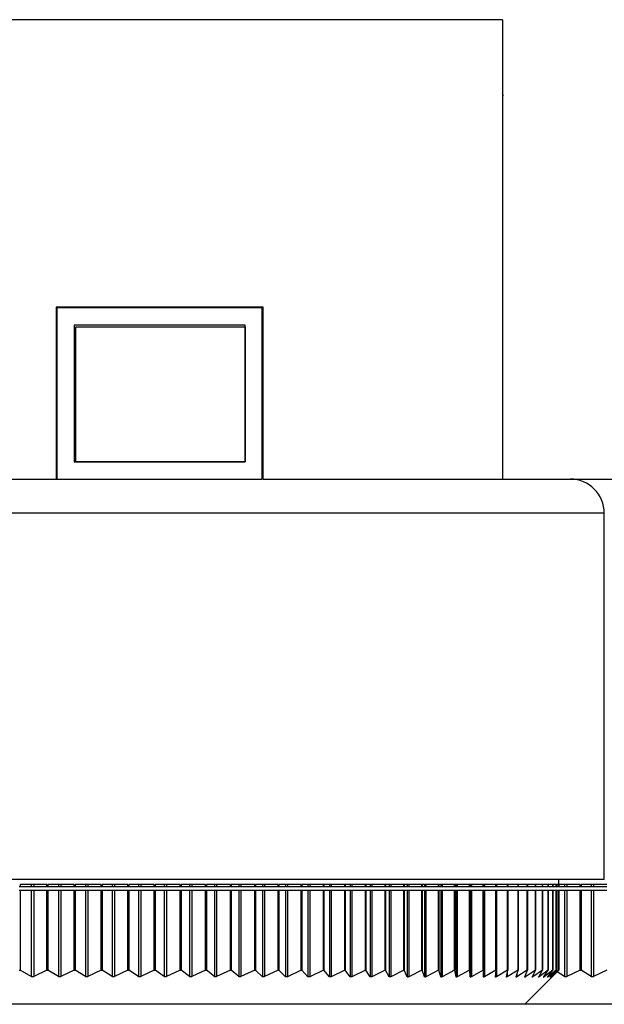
# Model space of a CAD drawing. Header units: millimetres. Extents: x 243 to 1086, y 477 to 680.
# Tile 2 of 23: x 274 to 291, y 477 to 505. Entities that reach past the tile are written whole.
import ezdxf

# ---------------------------------------------------------------- set-up
doc = ezdxf.new("R2010")
doc.units = ezdxf.units.MM

msp = doc.modelspace()

# ---------------------------------------------------------------- linework, layer by layer
at = {"color": 7, "linetype": 'Continuous', "lineweight": 25}
for p, q in [((287.755, 505.382), (242.755, 505.382)), ((287.755, 505.382), (287.755, 491.957)), ((287.785, 503.158), (287.755, 503.211)), ((280.755, 496.982), (274.705, 496.982)), ((274.705, 496.982), (274.705, 491.957)), ((274.73, 496.957), (274.73, 491.957)), ((280.73, 496.957), (274.73, 496.957)), ((280.73, 491.957), (280.73, 496.957)), ((280.755, 491.957), (280.755, 496.982)), ((275.23, 496.457), (275.23, 492.457)), ((280.23, 496.457), (275.23, 496.457)), ((275.28, 496.407), (280.23, 496.407)), ((275.28, 492.457), (275.28, 496.407)), ((280.23, 492.457), (280.23, 496.457)), ((280.23, 496.407), (280.23, 492.457)), ((275.23, 492.457), (280.23, 492.457)), ((280.23, 492.457), (275.28, 492.457)), ((251.73, 491.957), (274.73, 491.957)), ((274.73, 491.957), (280.73, 491.957)), ((280.755, 491.957), (289.73, 491.957)), ((289.73, 491.957), (303.73, 491.957)), ((290.73, 480.257), (290.73, 490.957)), ((290.73, 480.257), (250.73, 480.257)), ((289.405, 480.107), (289.405, 480.257)), ((273.624, 480.045), (273.657, 480.045)), ((274.432, 480.107), (273.657, 480.107)), ((273.657, 480.107), (273.657, 480.045)), ((273.657, 480.045), (273.98, 480.045)), ((273.98, 480.107), (273.98, 480.045)), ((273.98, 480.045), (274.049, 480.045)), ((274.049, 480.107), (274.049, 480.045)), ((274.049, 480.045), (274.432, 480.045)), ((274.432, 480.045), (274.432, 480.107)), ((274.432, 480.045), (274.464, 480.045)), ((275.232, 480.107), (274.464, 480.107)), ((274.464, 480.107), (274.464, 480.045)), ((274.464, 480.045), (274.776, 480.045)), ((274.776, 480.107), (274.776, 480.045)), ((274.776, 480.045), (274.845, 480.045)), ((274.845, 480.107), (274.845, 480.045)), ((274.845, 480.045), (275.232, 480.045)), ((275.232, 480.045), (275.232, 480.107)), ((275.232, 480.045), (275.263, 480.045)), ((276.024, 480.107), (275.263, 480.107)), ((275.263, 480.107), (275.263, 480.045)), ((275.263, 480.045), (275.564, 480.045)), ((275.564, 480.107), (275.564, 480.045)), ((275.564, 480.045), (275.632, 480.045)), ((275.632, 480.107), (275.632, 480.045)), ((275.632, 480.045), (276.024, 480.045)), ((276.024, 480.045), (276.024, 480.107)), ((276.024, 480.045), (276.054, 480.045)), ((276.806, 480.107), (276.054, 480.107)), ((276.054, 480.107), (276.054, 480.045)), ((276.054, 480.045), (276.343, 480.045)), ((276.343, 480.107), (276.343, 480.045)), ((276.343, 480.045), (276.41, 480.045)), ((276.41, 480.107), (276.41, 480.045)), ((276.41, 480.045), (276.806, 480.045)), ((276.806, 480.045), (276.806, 480.107)), ((276.806, 480.045), (276.835, 480.045)), ((277.576, 480.107), (276.835, 480.107)), ((276.835, 480.107), (276.835, 480.045)), ((276.835, 480.045), (277.111, 480.045)), ((277.111, 480.107), (277.111, 480.045)), ((277.111, 480.045), (277.177, 480.045)), ((277.177, 480.107), (277.177, 480.045)), ((277.177, 480.045), (277.576, 480.045)), ((277.576, 480.045), (277.576, 480.107)), ((277.576, 480.045), (277.604, 480.045)), ((278.333, 480.107), (277.604, 480.107)), ((277.604, 480.107), (277.604, 480.045)), ((277.604, 480.045), (277.867, 480.045)), ((277.867, 480.107), (277.867, 480.045)), ((277.867, 480.045), (277.931, 480.045)), ((277.931, 480.107), (277.931, 480.045)), ((277.931, 480.045), (278.333, 480.045)), ((278.333, 480.045), (278.333, 480.107)), ((278.333, 480.045), (278.359, 480.045)), ((279.075, 480.107), (278.359, 480.107)), ((278.359, 480.107), (278.359, 480.045)), ((278.359, 480.045), (278.609, 480.045)), ((278.609, 480.107), (278.609, 480.045)), ((278.609, 480.045), (278.672, 480.045)), ((278.672, 480.107), (278.672, 480.045)), ((278.672, 480.045), (279.075, 480.045)), ((279.075, 480.045), (279.075, 480.107)), ((279.075, 480.045), (279.1, 480.045)), ((279.801, 480.107), (279.1, 480.107)), ((279.1, 480.107), (279.1, 480.045)), ((279.1, 480.045), (279.335, 480.045)), ((279.335, 480.107), (279.335, 480.045)), ((279.335, 480.045), (279.397, 480.045)), ((279.397, 480.107), (279.397, 480.045)), ((279.397, 480.045), (279.801, 480.045)), ((279.801, 480.045), (279.801, 480.107)), ((279.801, 480.045), (279.825, 480.045)), ((280.51, 480.107), (279.825, 480.107)), ((279.825, 480.107), (279.825, 480.045)), ((279.825, 480.045), (280.045, 480.045)), ((280.045, 480.107), (280.045, 480.045)), ((280.045, 480.045), (280.106, 480.045)), ((280.106, 480.107), (280.106, 480.045)), ((280.106, 480.045), (280.51, 480.045)), ((280.51, 480.045), (280.51, 480.107)), ((280.51, 480.045), (280.532, 480.045)), ((281.2, 480.107), (280.532, 480.107)), ((280.532, 480.107), (280.532, 480.045)), ((280.532, 480.045), (280.737, 480.045)), ((280.737, 480.107), (280.737, 480.045)), ((280.737, 480.045), (280.796, 480.045)), ((280.796, 480.107), (280.796, 480.045)), ((280.796, 480.045), (281.2, 480.045)), ((281.2, 480.045), (281.2, 480.107)), ((281.2, 480.045), (281.22, 480.045)), ((281.869, 480.107), (281.22, 480.107)), ((281.22, 480.107), (281.22, 480.045)), ((281.22, 480.045), (281.41, 480.045)), ((281.41, 480.107), (281.41, 480.045)), ((281.41, 480.045), (281.467, 480.045)), ((281.467, 480.107), (281.467, 480.045)), ((281.467, 480.045), (281.869, 480.045)), ((281.869, 480.045), (281.869, 480.107)), ((281.869, 480.045), (281.888, 480.045)), ((282.517, 480.107), (281.888, 480.107)), ((281.888, 480.107), (281.888, 480.045)), ((281.888, 480.045), (282.062, 480.045)), ((282.062, 480.107), (282.062, 480.045)), ((282.062, 480.045), (282.117, 480.045)), ((282.117, 480.107), (282.117, 480.045)), ((282.117, 480.045), (282.517, 480.045)), ((282.517, 480.045), (282.517, 480.107)), ((282.517, 480.045), (282.535, 480.045)), ((283.142, 480.107), (282.535, 480.107)), ((282.535, 480.107), (282.535, 480.045)), ((282.535, 480.045), (282.692, 480.045)), ((282.692, 480.107), (282.692, 480.045)), ((282.692, 480.045), (282.746, 480.045)), ((282.746, 480.107), (282.746, 480.045)), ((282.746, 480.045), (283.142, 480.045)), ((283.142, 480.045), (283.142, 480.107)), ((283.142, 480.045), (283.159, 480.045)), ((283.744, 480.107), (283.159, 480.107)), ((283.159, 480.107), (283.159, 480.045)), ((283.159, 480.045), (283.299, 480.045)), ((283.299, 480.107), (283.299, 480.045)), ((283.299, 480.045), (283.351, 480.045)), ((283.351, 480.107), (283.351, 480.045)), ((283.351, 480.045), (283.744, 480.045)), ((283.744, 480.045), (283.744, 480.107)), ((283.744, 480.045), (283.759, 480.045)), ((284.32, 480.107), (283.759, 480.107)), ((283.759, 480.107), (283.759, 480.045)), ((283.759, 480.045), (283.882, 480.045)), ((283.882, 480.107), (283.882, 480.045)), ((283.882, 480.045), (283.931, 480.045)), ((283.931, 480.107), (283.931, 480.045)), ((283.931, 480.045), (284.32, 480.045)), ((284.32, 480.045), (284.32, 480.107)), ((284.32, 480.045), (284.333, 480.045)), ((284.87, 480.107), (284.333, 480.107)), ((284.333, 480.107), (284.333, 480.045)), ((284.333, 480.045), (284.44, 480.045)), ((284.44, 480.107), (284.44, 480.045)), ((284.44, 480.045), (284.487, 480.045)), ((284.487, 480.107), (284.487, 480.045)), ((284.487, 480.045), (284.87, 480.045)), ((284.87, 480.045), (284.87, 480.107)), ((284.87, 480.045), (284.882, 480.045)), ((285.392, 480.107), (284.882, 480.107)), ((284.882, 480.107), (284.882, 480.045)), ((284.882, 480.045), (284.97, 480.045)), ((284.97, 480.107), (284.97, 480.045)), ((284.97, 480.045), (285.015, 480.045)), ((285.015, 480.107), (285.015, 480.045)), ((285.015, 480.045), (285.392, 480.045)), ((285.392, 480.045), (285.392, 480.107)), ((285.392, 480.045), (285.403, 480.045)), ((285.886, 480.107), (285.403, 480.107)), ((285.403, 480.107), (285.403, 480.045)), ((285.403, 480.045), (285.474, 480.045)), ((285.474, 480.107), (285.474, 480.045)), ((285.474, 480.045), (285.516, 480.045)), ((285.516, 480.107), (285.516, 480.045)), ((285.516, 480.045), (285.886, 480.045)), ((285.886, 480.045), (285.886, 480.107)), ((285.886, 480.045), (285.896, 480.045)), ((286.351, 480.107), (285.896, 480.107)), ((285.896, 480.107), (285.896, 480.045)), ((285.896, 480.045), (285.949, 480.045)), ((285.949, 480.107), (285.949, 480.045)), ((285.949, 480.045), (285.989, 480.045)), ((285.989, 480.107), (285.989, 480.045)), ((285.989, 480.045), (286.351, 480.045)), ((286.351, 480.045), (286.351, 480.107)), ((286.351, 480.045), (286.36, 480.045)), ((286.786, 480.107), (286.36, 480.107)), ((286.36, 480.107), (286.36, 480.045)), ((286.36, 480.045), (286.395, 480.045)), ((286.395, 480.107), (286.395, 480.045)), ((286.395, 480.045), (286.432, 480.045)), ((286.432, 480.107), (286.432, 480.045)), ((286.432, 480.045), (286.786, 480.045)), ((286.786, 480.045), (286.786, 480.107)), ((286.786, 480.045), (286.794, 480.045)), ((287.19, 480.107), (286.794, 480.107)), ((286.794, 480.107), (286.794, 480.045)), ((286.794, 480.045), (286.81, 480.045)), ((286.81, 480.107), (286.81, 480.045)), ((286.81, 480.045), (286.845, 480.045)), ((286.845, 480.107), (286.845, 480.045)), ((286.845, 480.045), (287.19, 480.045)), ((287.19, 480.045), (287.19, 480.107)), ((287.19, 480.045), (287.196, 480.045)), ((287.561, 480.107), (287.196, 480.107)), ((287.196, 480.107), (287.196, 480.045)), ((287.196, 480.045), (287.226, 480.045)), ((287.226, 480.107), (287.226, 480.045)), ((287.226, 480.045), (287.561, 480.045)), ((287.561, 480.045), (287.561, 480.107)), ((287.561, 480.045), (287.567, 480.045)), ((287.901, 480.107), (287.567, 480.107)), ((287.567, 480.107), (287.567, 480.045)), ((287.567, 480.045), (287.576, 480.045)), ((287.576, 480.107), (287.576, 480.045)), ((287.576, 480.045), (287.901, 480.045)), ((287.901, 480.045), (287.901, 480.107)), ((287.901, 480.045), (287.906, 480.045)), ((288.207, 480.107), (287.906, 480.107)), ((287.906, 480.107), (287.906, 480.045)), ((287.906, 480.045), (288.207, 480.045)), ((288.207, 480.045), (288.207, 480.107)), ((288.207, 480.045), (288.211, 480.045)), ((288.479, 480.107), (288.211, 480.107)), ((288.211, 480.107), (288.211, 480.045)), ((288.211, 480.045), (288.479, 480.045)), ((288.479, 480.045), (288.479, 480.107)), ((288.479, 480.045), (288.482, 480.045)), ((288.717, 480.107), (288.482, 480.107)), ((288.482, 480.107), (288.482, 480.045)), ((288.482, 480.045), (288.717, 480.045)), ((288.717, 480.045), (288.717, 480.107)), ((288.717, 480.045), (288.72, 480.045)), ((288.92, 480.107), (288.72, 480.107)), ((288.72, 480.107), (288.72, 480.045)), ((288.72, 480.045), (288.92, 480.045)), ((288.92, 480.045), (288.92, 480.107)), ((288.92, 480.045), (288.922, 480.045)), ((289.089, 480.107), (288.922, 480.107)), ((288.922, 480.107), (288.922, 480.045)), ((288.922, 480.045), (289.089, 480.045)), ((289.089, 480.045), (289.089, 480.107)), ((289.089, 480.045), (289.09, 480.045)), ((289.221, 480.107), (289.09, 480.107)), ((289.09, 480.107), (289.09, 480.045)), ((289.09, 480.045), (289.221, 480.045)), ((289.221, 480.045), (289.221, 480.107)), ((289.221, 480.045), (289.222, 480.045)), ((289.318, 480.107), (289.222, 480.107)), ((289.222, 480.107), (289.222, 480.045)), ((289.222, 480.045), (289.318, 480.045)), ((289.318, 480.045), (289.318, 480.107)), ((289.318, 480.045), (289.319, 480.045)), ((289.379, 480.107), (289.319, 480.107)), ((289.319, 480.107), (289.319, 480.045)), ((289.319, 480.045), (289.379, 480.045)), ((289.404, 480.107), (289.379, 480.107)), ((289.379, 480.107), (289.379, 480.045)), ((289.379, 480.045), (289.379, 480.107)), ((289.379, 480.045), (289.379, 480.045)), ((289.379, 480.045), (289.404, 480.045)), ((290.024, 480.107), (289.393, 480.107)), ((289.405, 480.107), (289.404, 480.107)), ((289.404, 480.107), (289.404, 480.045)), ((289.404, 480.045), (289.404, 480.107)), ((289.404, 480.045), (289.564, 480.045)), ((289.404, 480.045), (289.404, 480.045)), ((289.564, 480.107), (289.564, 480.045)), ((289.564, 480.045), (289.632, 480.045)), ((289.632, 480.107), (289.632, 480.045)), ((289.632, 480.045), (290.024, 480.045)), ((290.024, 480.045), (290.024, 480.107)), ((290.024, 480.045), (290.054, 480.045)), ((290.806, 480.107), (290.054, 480.107)), ((290.054, 480.107), (290.054, 480.045)), ((290.054, 480.045), (290.343, 480.045)), ((290.343, 480.107), (290.343, 480.045)), ((290.343, 480.045), (290.41, 480.045)), ((290.41, 480.107), (290.41, 480.045)), ((290.41, 480.045), (290.806, 480.045)), ((273.657, 479.929), (273.624, 479.929)), ((273.657, 479.929), (273.657, 477.607)), ((273.98, 479.929), (273.657, 479.929)), ((273.98, 479.929), (273.98, 477.417)), ((274.049, 479.929), (273.98, 479.929)), ((274.049, 479.929), (274.049, 477.417)), ((274.432, 479.929), (274.049, 479.929)), ((274.432, 477.607), (274.432, 479.929)), ((274.464, 479.929), (274.432, 479.929)), ((274.464, 479.929), (274.464, 477.607)), ((274.776, 479.929), (274.464, 479.929)), ((274.776, 479.929), (274.776, 477.416)), ((274.845, 479.929), (274.776, 479.929)), ((274.845, 479.929), (274.845, 477.417)), ((275.232, 479.929), (274.845, 479.929)), ((275.232, 477.607), (275.232, 479.929)), ((275.263, 479.929), (275.232, 479.929)), ((275.263, 479.929), (275.263, 477.607)), ((275.564, 479.929), (275.263, 479.929)), ((275.564, 479.929), (275.564, 477.416)), ((275.632, 479.929), (275.564, 479.929)), ((275.632, 479.929), (275.632, 477.416)), ((276.024, 479.929), (275.632, 479.929)), ((276.024, 477.607), (276.024, 479.929)), ((276.054, 479.929), (276.024, 479.929)), ((276.054, 479.929), (276.054, 477.607)), ((276.343, 479.929), (276.054, 479.929)), ((276.343, 479.929), (276.343, 477.416)), ((276.41, 479.929), (276.343, 479.929)), ((276.41, 479.929), (276.41, 477.416)), ((276.806, 479.929), (276.41, 479.929)), ((276.806, 477.607), (276.806, 479.929)), ((276.835, 479.929), (276.806, 479.929)), ((276.835, 479.929), (276.835, 477.607)), ((277.111, 479.929), (276.835, 479.929)), ((277.111, 479.929), (277.111, 477.416)), ((277.177, 479.929), (277.111, 479.929)), ((277.177, 479.929), (277.177, 477.416)), ((277.576, 479.929), (277.177, 479.929)), ((277.576, 477.607), (277.576, 479.929)), ((277.604, 479.929), (277.576, 479.929)), ((277.604, 479.929), (277.604, 477.607)), ((277.867, 479.929), (277.604, 479.929)), ((277.867, 479.929), (277.867, 477.415)), ((277.931, 479.929), (277.867, 479.929)), ((277.931, 479.929), (277.931, 477.416)), ((278.333, 479.929), (277.931, 479.929)), ((278.333, 477.607), (278.333, 479.929)), ((278.359, 479.929), (278.333, 479.929)), ((278.359, 479.929), (278.359, 477.607)), ((278.609, 479.929), (278.359, 479.929)), ((278.609, 479.929), (278.609, 477.415)), ((278.672, 479.929), (278.609, 479.929)), ((278.672, 479.929), (278.672, 477.415)), ((279.075, 479.929), (278.672, 479.929)), ((279.075, 477.607), (279.075, 479.929)), ((279.1, 479.929), (279.075, 479.929)), ((279.1, 479.929), (279.1, 477.607)), ((279.335, 479.929), (279.1, 479.929)), ((279.335, 479.929), (279.335, 477.415)), ((279.397, 479.929), (279.335, 479.929)), ((279.397, 479.929), (279.397, 477.415)), ((279.801, 479.929), (279.397, 479.929)), ((279.801, 477.607), (279.801, 479.929)), ((279.825, 479.929), (279.801, 479.929)), ((279.825, 479.929), (279.825, 477.607)), ((280.045, 479.929), (279.825, 479.929)), ((280.045, 479.929), (280.045, 477.415)), ((280.106, 479.929), (280.045, 479.929)), ((280.106, 479.929), (280.106, 477.415)), ((280.51, 479.929), (280.106, 479.929)), ((280.51, 477.607), (280.51, 479.929)), ((280.532, 479.929), (280.51, 479.929)), ((280.532, 479.929), (280.532, 477.607)), ((280.737, 479.929), (280.532, 479.929)), ((280.737, 479.929), (280.737, 477.414)), ((280.796, 479.929), (280.737, 479.929)), ((280.796, 479.929), (280.796, 477.415)), ((281.2, 479.929), (280.796, 479.929)), ((281.2, 477.607), (281.2, 479.929)), ((281.22, 479.929), (281.2, 479.929)), ((281.22, 479.929), (281.22, 477.607)), ((281.41, 479.929), (281.22, 479.929)), ((281.41, 479.929), (281.41, 477.414)), ((281.467, 479.929), (281.41, 479.929)), ((281.467, 479.929), (281.467, 477.414)), ((281.869, 479.929), (281.467, 479.929)), ((281.869, 477.607), (281.869, 479.929)), ((281.888, 479.929), (281.869, 479.929)), ((281.888, 479.929), (281.888, 477.607)), ((282.062, 479.929), (281.888, 479.929)), ((282.062, 479.929), (282.062, 477.414)), ((282.117, 479.929), (282.062, 479.929)), ((282.117, 479.929), (282.117, 477.414)), ((282.517, 479.929), (282.117, 479.929)), ((282.517, 477.607), (282.517, 479.929)), ((282.535, 479.929), (282.517, 479.929)), ((282.535, 479.929), (282.535, 477.607)), ((282.692, 479.929), (282.535, 479.929)), ((282.692, 479.929), (282.692, 477.414)), ((282.746, 479.929), (282.692, 479.929)), ((282.746, 479.929), (282.746, 477.414)), ((283.142, 479.929), (282.746, 479.929)), ((283.142, 477.607), (283.142, 479.929)), ((283.159, 479.929), (283.142, 479.929)), ((283.159, 479.929), (283.159, 477.607)), ((283.299, 479.929), (283.159, 479.929)), ((283.299, 479.929), (283.299, 477.413)), ((283.351, 479.929), (283.299, 479.929)), ((283.351, 479.929), (283.351, 477.414)), ((283.744, 479.929), (283.351, 479.929)), ((283.744, 477.607), (283.744, 479.929)), ((283.759, 479.929), (283.744, 479.929)), ((283.759, 479.929), (283.759, 477.607)), ((283.882, 479.929), (283.759, 479.929)), ((283.882, 479.929), (283.882, 477.413)), ((283.931, 479.929), (283.882, 479.929)), ((283.931, 479.929), (283.931, 477.413)), ((284.32, 479.929), (283.931, 479.929)), ((284.32, 477.607), (284.32, 479.929)), ((284.333, 479.929), (284.32, 479.929)), ((284.333, 479.929), (284.333, 477.607)), ((284.44, 479.929), (284.333, 479.929)), ((284.44, 479.929), (284.44, 477.413)), ((284.487, 479.929), (284.44, 479.929)), ((284.487, 479.929), (284.487, 477.413)), ((284.87, 479.929), (284.487, 479.929)), ((284.87, 477.607), (284.87, 479.929)), ((284.882, 479.929), (284.87, 479.929)), ((284.882, 479.929), (284.882, 477.607)), ((284.97, 479.929), (284.882, 479.929)), ((284.97, 479.929), (284.97, 477.413)), ((285.015, 479.929), (284.97, 479.929)), ((285.015, 479.929), (285.015, 477.413)), ((285.392, 479.929), (285.015, 479.929)), ((285.392, 477.607), (285.392, 479.929)), ((285.403, 479.929), (285.392, 479.929)), ((285.403, 479.929), (285.403, 477.607)), ((285.474, 479.929), (285.403, 479.929)), ((285.474, 479.929), (285.474, 477.412)), ((285.516, 479.929), (285.474, 479.929)), ((285.516, 479.929), (285.516, 477.413)), ((285.886, 479.929), (285.516, 479.929)), ((285.886, 477.607), (285.886, 479.929)), ((285.896, 479.929), (285.886, 479.929)), ((285.896, 479.929), (285.896, 477.607)), ((285.949, 479.929), (285.896, 479.929)), ((285.949, 479.929), (285.949, 477.412)), ((285.989, 479.929), (285.949, 479.929)), ((285.989, 479.929), (285.989, 477.412)), ((286.351, 479.929), (285.989, 479.929)), ((286.351, 477.607), (286.351, 479.929)), ((286.36, 479.929), (286.351, 479.929)), ((286.36, 479.929), (286.36, 477.607)), ((286.395, 479.929), (286.36, 479.929)), ((286.395, 479.929), (286.395, 477.412)), ((286.432, 479.929), (286.395, 479.929)), ((286.432, 479.929), (286.432, 477.412)), ((286.786, 479.929), (286.432, 479.929)), ((286.786, 477.607), (286.786, 479.929)), ((286.794, 479.929), (286.786, 479.929)), ((286.794, 479.929), (286.794, 477.607)), ((286.81, 479.929), (286.794, 479.929)), ((286.81, 479.929), (286.81, 477.412)), ((286.845, 479.929), (286.81, 479.929)), ((286.845, 479.929), (286.845, 477.412)), ((287.19, 479.929), (286.845, 479.929)), ((287.19, 477.607), (287.19, 479.929)), ((287.196, 479.929), (287.19, 479.929)), ((287.196, 479.929), (287.196, 477.607)), ((287.226, 479.929), (287.196, 479.929)), ((287.226, 479.929), (287.226, 477.412)), ((287.561, 479.929), (287.226, 479.929)), ((287.561, 477.607), (287.561, 479.929)), ((287.567, 479.929), (287.561, 479.929)), ((287.567, 479.929), (287.567, 477.607)), ((287.576, 479.929), (287.567, 479.929)), ((287.576, 479.929), (287.576, 477.411)), ((287.901, 479.929), (287.576, 479.929)), ((287.901, 477.607), (287.901, 479.929)), ((287.906, 479.929), (287.901, 479.929)), ((287.906, 479.929), (287.906, 477.607)), ((288.207, 479.929), (287.906, 479.929)), ((288.207, 477.607), (288.207, 479.929)), ((288.211, 479.929), (288.207, 479.929)), ((288.211, 479.929), (288.211, 477.607)), ((288.479, 479.929), (288.211, 479.929)), ((288.479, 477.607), (288.479, 479.929)), ((288.482, 479.929), (288.479, 479.929)), ((288.482, 479.929), (288.482, 477.607)), ((288.717, 479.929), (288.482, 479.929)), ((288.717, 477.607), (288.717, 479.929)), ((288.72, 479.929), (288.717, 479.929)), ((288.72, 479.929), (288.72, 477.607)), ((288.92, 479.929), (288.72, 479.929)), ((288.92, 477.607), (288.92, 479.929)), ((288.922, 479.929), (288.92, 479.929)), ((288.922, 479.929), (288.922, 477.607)), ((289.089, 479.929), (288.922, 479.929)), ((289.089, 477.607), (289.089, 479.929)), ((289.09, 479.929), (289.089, 479.929)), ((289.09, 479.929), (289.09, 477.607)), ((289.221, 479.929), (289.09, 479.929)), ((289.221, 477.607), (289.221, 479.929)), ((289.222, 479.929), (289.221, 479.929)), ((289.222, 479.929), (289.222, 477.607)), ((289.318, 479.929), (289.222, 479.929)), ((289.318, 477.607), (289.318, 479.929)), ((289.319, 479.929), (289.318, 479.929)), ((289.319, 479.929), (289.319, 477.607)), ((289.379, 479.929), (289.319, 479.929)), ((289.379, 477.607), (289.379, 479.929)), ((289.379, 479.929), (289.379, 477.607)), ((289.379, 479.929), (289.379, 479.929)), ((289.404, 479.929), (289.379, 479.929)), ((289.564, 479.929), (289.404, 479.929)), ((289.404, 477.607), (289.404, 479.929)), ((289.404, 479.929), (289.404, 477.607)), ((289.404, 479.929), (289.404, 479.929)), ((289.564, 479.929), (289.564, 477.416)), ((289.632, 479.929), (289.564, 479.929)), ((289.632, 479.929), (289.632, 477.416)), ((290.024, 479.929), (289.632, 479.929)), ((290.024, 477.607), (290.024, 479.929)), ((290.054, 479.929), (290.024, 479.929)), ((290.054, 479.929), (290.054, 477.607)), ((290.343, 479.929), (290.054, 479.929)), ((290.343, 479.929), (290.343, 477.416)), ((290.41, 479.929), (290.343, 479.929)), ((290.41, 479.929), (290.41, 477.416)), ((290.806, 479.929), (290.41, 479.929)), ((273.624, 477.607), (273.657, 477.607)), ((273.98, 477.417), (273.657, 477.607)), ((274.432, 477.607), (274.049, 477.417)), ((274.432, 477.607), (274.464, 477.607)), ((274.776, 477.416), (274.464, 477.607)), ((275.232, 477.607), (274.845, 477.417)), ((275.232, 477.607), (275.263, 477.607)), ((275.564, 477.416), (275.263, 477.607)), ((276.024, 477.607), (275.632, 477.416)), ((276.024, 477.607), (276.054, 477.607)), ((276.343, 477.416), (276.054, 477.607)), ((276.806, 477.607), (276.41, 477.416)), ((276.806, 477.607), (276.835, 477.607)), ((277.111, 477.416), (276.835, 477.607)), ((277.576, 477.607), (277.177, 477.416)), ((277.576, 477.607), (277.604, 477.607)), ((277.867, 477.415), (277.604, 477.607)), ((278.333, 477.607), (277.931, 477.416)), ((278.333, 477.607), (278.359, 477.607)), ((278.609, 477.415), (278.359, 477.607)), ((279.075, 477.607), (278.672, 477.415)), ((279.075, 477.607), (279.1, 477.607)), ((279.335, 477.415), (279.1, 477.607)), ((279.801, 477.607), (279.397, 477.415)), ((279.801, 477.607), (279.825, 477.607)), ((280.045, 477.415), (279.825, 477.607)), ((280.51, 477.607), (280.106, 477.415)), ((280.51, 477.607), (280.532, 477.607)), ((280.737, 477.414), (280.532, 477.607)), ((281.2, 477.607), (280.796, 477.415)), ((281.2, 477.607), (281.22, 477.607)), ((281.41, 477.414), (281.22, 477.607)), ((281.869, 477.607), (281.467, 477.414)), ((281.869, 477.607), (281.888, 477.607)), ((282.062, 477.414), (281.888, 477.607)), ((282.517, 477.607), (282.117, 477.414)), ((282.517, 477.607), (282.535, 477.607)), ((282.692, 477.414), (282.535, 477.607)), ((283.142, 477.607), (282.746, 477.414)), ((283.142, 477.607), (283.159, 477.607)), ((283.299, 477.413), (283.159, 477.607)), ((283.744, 477.607), (283.351, 477.414)), ((283.744, 477.607), (283.759, 477.607)), ((283.882, 477.413), (283.759, 477.607)), ((284.32, 477.607), (283.931, 477.413)), ((284.32, 477.607), (284.333, 477.607)), ((284.44, 477.413), (284.333, 477.607)), ((284.87, 477.607), (284.487, 477.413)), ((284.87, 477.607), (284.882, 477.607)), ((284.97, 477.413), (284.882, 477.607)), ((285.392, 477.607), (285.015, 477.413)), ((285.392, 477.607), (285.403, 477.607)), ((285.474, 477.412), (285.403, 477.607)), ((285.886, 477.607), (285.516, 477.413)), ((285.886, 477.607), (285.896, 477.607)), ((285.949, 477.412), (285.896, 477.607)), ((286.351, 477.607), (285.989, 477.412)), ((286.351, 477.607), (286.36, 477.607)), ((286.395, 477.412), (286.36, 477.607)), ((286.786, 477.607), (286.432, 477.412)), ((286.786, 477.607), (286.794, 477.607)), ((286.81, 477.412), (286.794, 477.607)), ((287.19, 477.607), (286.845, 477.412)), ((287.19, 477.607), (287.196, 477.607)), ((287.194, 477.411), (287.196, 477.607)), ((287.561, 477.607), (287.226, 477.412)), ((287.547, 477.411), (287.567, 477.607)), ((287.561, 477.607), (287.567, 477.607)), ((287.901, 477.607), (287.576, 477.411)), ((287.867, 477.411), (287.906, 477.607)), ((288.207, 477.607), (287.893, 477.411)), ((287.901, 477.607), (287.906, 477.607)), ((288.154, 477.411), (288.211, 477.607)), ((288.479, 477.607), (288.177, 477.411)), ((288.207, 477.607), (288.211, 477.607)), ((288.405, 476.607), (289.324, 477.526)), ((288.407, 477.41), (288.482, 477.607)), ((288.717, 477.607), (288.428, 477.411)), ((288.479, 477.607), (288.482, 477.607)), ((288.626, 477.41), (288.72, 477.607)), ((288.92, 477.607), (288.644, 477.41)), ((288.717, 477.607), (288.72, 477.607)), ((288.811, 477.41), (288.922, 477.607)), ((289.089, 477.607), (288.825, 477.41)), ((288.92, 477.607), (288.922, 477.607)), ((288.961, 477.41), (289.09, 477.607)), ((289.221, 477.607), (288.972, 477.41)), ((289.075, 477.409), (289.222, 477.607)), ((289.318, 477.607), (289.084, 477.41)), ((289.089, 477.607), (289.09, 477.607)), ((289.154, 477.409), (289.319, 477.607)), ((289.379, 477.607), (289.16, 477.41)), ((289.198, 477.409), (289.379, 477.607)), ((289.404, 477.607), (289.2, 477.409)), ((289.221, 477.607), (289.222, 477.607)), ((289.318, 477.607), (289.319, 477.607)), ((289.324, 477.527), (289.404, 477.607)), ((289.564, 477.416), (289.349, 477.552)), ((289.379, 477.607), (289.379, 477.607)), ((289.404, 477.607), (289.404, 477.607)), ((290.024, 477.607), (289.632, 477.416)), ((290.024, 477.607), (290.054, 477.607)), ((290.343, 477.416), (290.054, 477.607)), ((290.806, 477.607), (290.41, 477.416)), ((288.405, 476.607), (253.055, 476.607)), ((302.405, 476.607), (288.405, 476.607))]:
    msp.add_line(p, q, dxfattribs=at)
at = {"color": 8, "linetype": 'Continuous', "lineweight": 25}
for p, q in [((290.73, 490.957), (250.73, 490.957)), ((287.893, 477.544), (287.893, 477.411)), ((288.177, 477.491), (288.177, 477.411)), ((288.428, 477.464), (288.428, 477.411)), ((288.644, 477.447), (288.644, 477.41)), ((288.825, 477.436), (288.825, 477.41)), ((288.972, 477.427), (288.972, 477.41)), ((289.084, 477.421), (289.084, 477.41)), ((289.16, 477.416), (289.16, 477.41))]:
    msp.add_line(p, q, dxfattribs=at)
at = {"color": 7, "linetype": 'Continuous', "lineweight": 25}
msp.add_arc((289.73, 490.957), 1, 0, 90, dxfattribs=at)
for points, knots in [([(274.049, 477.417), (274.043, 477.414), (274.031, 477.409), (274.011, 477.407), (273.994, 477.41), (273.984, 477.415), (273.98, 477.417)], [0, 0, 0, 0, 0.263758, 0.530576, 0.77697, 1, 1, 1, 1]), ([(274.845, 477.417), (274.839, 477.414), (274.826, 477.409), (274.807, 477.407), (274.789, 477.41), (274.78, 477.414), (274.776, 477.416)], [0, 0, 0, 0, 0.2637153, 0.5305386, 0.7769353, 1, 1, 1, 1]), ([(275.632, 477.416), (275.626, 477.414), (275.614, 477.409), (275.594, 477.407), (275.577, 477.41), (275.568, 477.414), (275.564, 477.416)], [0, 0, 0, 0, 0.263667, 0.530497, 0.776897, 1, 1, 1, 1]), ([(276.41, 477.416), (276.404, 477.414), (276.391, 477.409), (276.372, 477.407), (276.355, 477.409), (276.347, 477.414), (276.343, 477.416)], [0, 0, 0, 0, 0.2636123, 0.5304508, 0.776854, 1, 1, 1, 1]), ([(277.177, 477.416), (277.171, 477.413), (277.158, 477.408), (277.139, 477.406), (277.123, 477.409), (277.115, 477.414), (277.111, 477.416)], [0, 0, 0, 0, 0.263551, 0.530399, 0.776806, 1, 1, 1, 1]), ([(277.931, 477.416), (277.925, 477.413), (277.913, 477.408), (277.894, 477.406), (277.878, 477.409), (277.87, 477.413), (277.867, 477.415)], [0, 0, 0, 0, 0.2634231, 0.5302921, 0.7767084, 1, 1, 1, 1]), ([(278.672, 477.415), (278.666, 477.413), (278.653, 477.408), (278.635, 477.406), (278.619, 477.409), (278.612, 477.413), (278.609, 477.415)], [0, 0, 0, 0, 0.2634987, 0.530354, 0.7767643, 1, 1, 1, 1]), ([(279.397, 477.415), (279.391, 477.413), (279.379, 477.408), (279.36, 477.406), (279.345, 477.408), (279.338, 477.413), (279.335, 477.415)], [0, 0, 0, 0, 0.2635651, 0.5304083, 0.7768135, 1, 1, 1, 1]), ([(280.106, 477.415), (280.1, 477.412), (280.087, 477.407), (280.069, 477.405), (280.055, 477.408), (280.048, 477.413), (280.045, 477.415)], [0, 0, 0, 0, 0.263624, 0.530456, 0.776857, 1, 1, 1, 1]), ([(280.796, 477.415), (280.79, 477.412), (280.778, 477.407), (280.76, 477.405), (280.746, 477.408), (280.74, 477.412), (280.737, 477.414)], [0, 0, 0, 0, 0.263675, 0.530499, 0.776895, 1, 1, 1, 1]), ([(281.467, 477.414), (281.461, 477.412), (281.449, 477.407), (281.432, 477.405), (281.418, 477.408), (281.413, 477.412), (281.41, 477.414)], [0, 0, 0, 0, 0.263721, 0.530536, 0.776929, 1, 1, 1, 1]), ([(282.117, 477.414), (282.111, 477.412), (282.099, 477.407), (282.083, 477.405), (282.07, 477.407), (282.064, 477.412), (282.062, 477.414)], [0, 0, 0, 0, 0.263761, 0.530569, 0.77696, 1, 1, 1, 1]), ([(282.746, 477.414), (282.74, 477.411), (282.728, 477.406), (282.712, 477.404), (282.699, 477.407), (282.694, 477.411), (282.692, 477.414)], [0, 0, 0, 0, 0.263797, 0.5305989, 0.7769863, 1, 1, 1, 1]), ([(283.351, 477.414), (283.345, 477.411), (283.333, 477.406), (283.317, 477.404), (283.306, 477.407), (283.301, 477.411), (283.299, 477.413)], [0, 0, 0, 0, 0.263828, 0.530625, 0.77701, 1, 1, 1, 1]), ([(283.931, 477.413), (283.926, 477.411), (283.914, 477.406), (283.899, 477.404), (283.888, 477.407), (283.884, 477.411), (283.882, 477.413)], [0, 0, 0, 0, 0.263856, 0.530648, 0.777031, 1, 1, 1, 1]), ([(284.487, 477.413), (284.481, 477.411), (284.47, 477.406), (284.455, 477.404), (284.445, 477.406), (284.441, 477.411), (284.44, 477.413)], [0, 0, 0, 0, 0.26388, 0.530668, 0.77705, 1, 1, 1, 1]), ([(285.015, 477.413), (285.01, 477.41), (284.999, 477.405), (284.985, 477.403), (284.975, 477.406), (284.972, 477.41), (284.97, 477.413)], [0, 0, 0, 0, 0.263901, 0.530686, 0.777066, 1, 1, 1, 1]), ([(285.516, 477.413), (285.511, 477.41), (285.5, 477.405), (285.487, 477.403), (285.478, 477.406), (285.475, 477.41), (285.474, 477.412)], [0, 0, 0, 0, 0.263919, 0.530701, 0.77708, 1, 1, 1, 1]), ([(285.989, 477.412), (285.984, 477.41), (285.973, 477.405), (285.96, 477.403), (285.952, 477.405), (285.95, 477.41), (285.949, 477.412)], [0, 0, 0, 0, 0.263934, 0.530714, 0.777093, 1, 1, 1, 1]), ([(286.432, 477.412), (286.427, 477.41), (286.416, 477.405), (286.404, 477.403), (286.397, 477.405), (286.395, 477.41), (286.395, 477.412)], [0, 0, 0, 0, 0.263946, 0.530725, 0.777103, 1, 1, 1, 1]), ([(286.845, 477.412), (286.84, 477.409), (286.83, 477.404), (286.818, 477.402), (286.811, 477.405), (286.81, 477.409), (286.81, 477.412)], [0, 0, 0, 0, 0.2639563, 0.5307345, 0.7771117, 1, 1, 1, 1]), ([(287.226, 477.412), (287.221, 477.409), (287.212, 477.404), (287.201, 477.402), (287.195, 477.405), (287.194, 477.409), (287.194, 477.411)], [0, 0, 0, 0, 0.263964, 0.530742, 0.777119, 1, 1, 1, 1]), ([(287.576, 477.411), (287.571, 477.409), (287.562, 477.404), (287.552, 477.402), (287.547, 477.404), (287.547, 477.409), (287.547, 477.411)], [0, 0, 0, 0, 0.263969, 0.530747, 0.777124, 1, 1, 1, 1]), ([(287.893, 477.411), (287.889, 477.409), (287.88, 477.404), (287.871, 477.402), (287.866, 477.404), (287.867, 477.409), (287.867, 477.411)], [0, 0, 0, 0, 0.263972, 0.53075, 0.777128, 1, 1, 1, 1]), ([(288.177, 477.411), (288.173, 477.408), (288.164, 477.403), (288.156, 477.401), (288.152, 477.404), (288.153, 477.408), (288.154, 477.411)], [0, 0, 0, 0, 0.263972, 0.530752, 0.77713, 1, 1, 1, 1]), ([(288.428, 477.411), (288.424, 477.408), (288.415, 477.403), (288.408, 477.401), (288.405, 477.404), (288.406, 477.408), (288.407, 477.41)], [0, 0, 0, 0, 0.26397, 0.530752, 0.77713, 1, 1, 1, 1]), ([(288.644, 477.41), (288.64, 477.408), (288.632, 477.403), (288.626, 477.401), (288.623, 477.404), (288.625, 477.408), (288.626, 477.41)], [0, 0, 0, 0, 0.263966, 0.53075, 0.777129, 1, 1, 1, 1]), ([(288.825, 477.41), (288.822, 477.408), (288.815, 477.403), (288.809, 477.401), (288.807, 477.403), (288.81, 477.408), (288.811, 477.41)], [0, 0, 0, 0, 0.263959, 0.530746, 0.777127, 1, 1, 1, 1]), ([(288.972, 477.41), (288.969, 477.407), (288.962, 477.402), (288.957, 477.4), (288.956, 477.403), (288.959, 477.408), (288.961, 477.41)], [0, 0, 0, 0, 0.26395, 0.53074, 0.777122, 1, 1, 1, 1]), ([(289.084, 477.41), (289.08, 477.407), (289.074, 477.402), (289.07, 477.4), (289.07, 477.403), (289.074, 477.407), (289.075, 477.409)], [0, 0, 0, 0, 0.263938, 0.530732, 0.777116, 1, 1, 1, 1]), ([(289.16, 477.41), (289.157, 477.407), (289.151, 477.402), (289.147, 477.4), (289.149, 477.403), (289.152, 477.407), (289.154, 477.409)], [0, 0, 0, 0, 0.263924, 0.530722, 0.777107, 1, 1, 1, 1]), ([(289.2, 477.409), (289.197, 477.407), (289.192, 477.402), (289.189, 477.4), (289.192, 477.403), (289.196, 477.407), (289.198, 477.409)], [0, 0, 0, 0, 0.263906, 0.530709, 0.777097, 1, 1, 1, 1]), ([(289.632, 477.416), (289.626, 477.414), (289.614, 477.409), (289.594, 477.407), (289.577, 477.41), (289.568, 477.414), (289.564, 477.416)], [0, 0, 0, 0, 0.263667, 0.530497, 0.776897, 1, 1, 1, 1]), ([(290.41, 477.416), (290.404, 477.414), (290.391, 477.409), (290.372, 477.407), (290.355, 477.409), (290.347, 477.414), (290.343, 477.416)], [0, 0, 0, 0, 0.263612, 0.530451, 0.776854, 1, 1, 1, 1])]:
    msp.add_open_spline(points, degree=3, knots=knots, dxfattribs=at)

doc.saveas('drawing.dxf')
